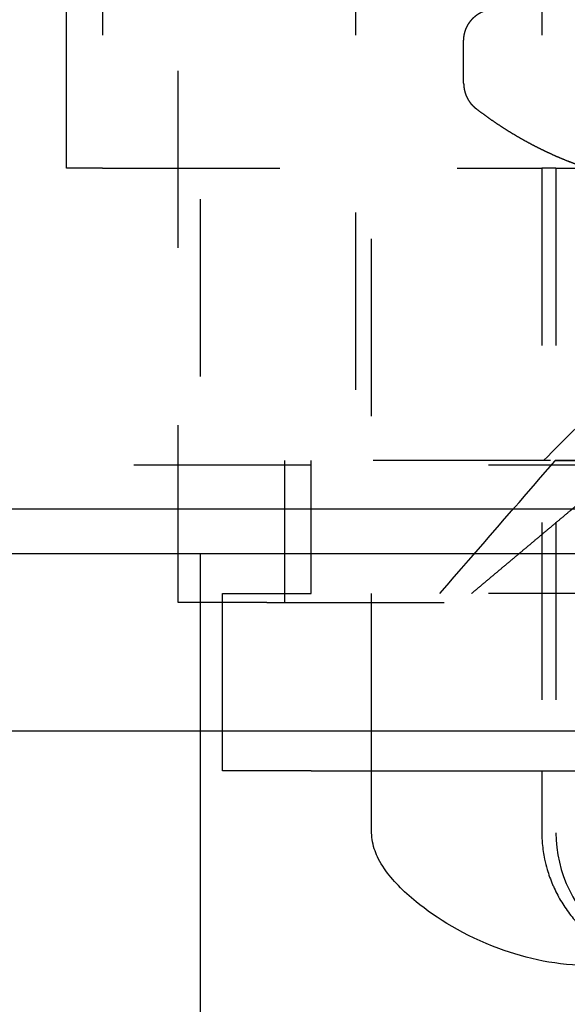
# Model space of a CAD drawing. Header units: millimetres. Extents: x -792 to 4548, y -647 to 5705.
# Tile 3 of 54: x -641.54 to -635.36, y -625.67 to -614.56. Entities that reach past the tile are written whole.
import ezdxf

# ---------------------------------------------------------------- set-up
doc = ezdxf.new("R2010")
doc.units = ezdxf.units.MM
doc.linetypes.add('Hidden', pattern=[4, 2, -2])
doc.layers.add('Make2D$Hidden$Curves', color=7, linetype='Hidden', true_color=0x8c8c8c)
doc.layers.add('Make2D$Visible$Curves', color=7, linetype='Continuous', true_color=0x000000)

msp = doc.modelspace()

# ---------------------------------------------------------------- linework, layer by layer
at = {"layer": 'Make2D$Hidden$Curves', "color": 253, "lineweight": -3, "true_color": 0xa0a0a0}
for points, degree in [([(-639.747, -621.135), (-639.747, -607.635), (-639.747, -594.135)], 2), ([(-641.007, -616.235), (-641.007, -612.485), (-641.007, -608.735)], 2), ([(-640.6, -608.735), (-640.6, -612.485), (-640.6, -616.235)], 2), ([(-635.647, -608.735), (-635.647, -612.485), (-635.647, -616.235)], 2), ([(-637.747, -612.735), (-637.747, -616.135), (-637.747, -619.535)], 2), ([(-636.528, -615.276), (-636.528, -615.038), (-636.528, -614.801)], 2), ([(-640.6, -616.235), (-638.123, -616.235), (-635.647, -616.235)], 2), ([(-639.497, -622.585), (-639.497, -619.41), (-639.497, -616.235)], 2), ([(-637.566, -623.034), (-637.566, -619.635), (-637.566, -616.235)], 2), ([(-635.647, -616.235), (-635.647, -619.635), (-635.647, -623.035)], 2), ([(-635.49, -616.235), (-635.49, -619.985), (-635.49, -623.735)], 2), ([(-635.627, -619.535), (-635.377, -619.285), (-635.127, -619.035), (-634.877, -618.785)], 3), ([(-638.547, -619.535), (-638.547, -620.335), (-638.547, -621.135)], 2), ([(-638.247, -621.035), (-638.247, -620.285), (-638.247, -619.535)], 2), ([(-636.797, -621.035), (-636.363, -620.536), (-635.93, -620.038), (-635.497, -619.539)], 3), ([(-629.497, -619.535), (-632.522, -619.535), (-635.547, -619.535)], 2), ([(-635.497, -619.539), (-635.497, -619.537), (-635.497, -619.535)], 2), ([(-636.439, -621.035), (-635.804, -620.502), (-635.169, -619.969)], 2), ([(-639.247, -622.585), (-639.247, -621.81), (-639.247, -621.035)], 2), ([(-614.247, -621.035), (-626.247, -621.035), (-638.247, -621.035)], 2), ([(-638.747, -621.135), (-634.372, -621.135), (-629.997, -621.135)], 2)]:
    msp.add_open_spline(points, degree=degree, dxfattribs=at)
for points, weights, knots in [([(-636.528, -614.801), (-636.528, -614.649), (-636.421, -614.542), (-636.314, -614.435), (-636.162, -614.435)], [1, 0.853553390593, 0.853553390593, 0.853553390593, 1], [0, 0, 0, 0.3030055, 0.3030055, 0.606011, 0.606011, 0.606011]), ([(-636.528, -615.276), (-636.528, -615.428), (-636.421, -615.535), (-636.404, -615.551), (-636.386, -615.565)], [1, 0.853553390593, 0.853553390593, 0.853553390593, 0.857017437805], [0, 0, 0, 0.3030055, 0.3030055, 0.3496073, 0.3496073, 0.3496073]), ([(-635.261, -616.192), (-635.298, -616.178), (-635.335, -616.164), (-635.903, -615.939), (-636.386, -615.565)], [0.893653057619, 0.891869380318, 0.890165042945, 0.864815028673, 0.857017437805], [8.436197, 8.436197, 8.436197, 8.512825, 8.512825, 9.750352, 9.750352, 9.750352]), ([(-635.49, -616.235), (-631.632, -616.235), (-626.247, -616.235), (-620.862, -616.235), (-617.003, -616.235)], [0.853591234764, 0.855907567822, 1, 0.855909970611, 0.853591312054], [17.81652, 17.81652, 17.81652, 28.055758, 28.055758, 38.294824, 38.294824, 38.294824]), ([(-631.997, -619.535), (-631.997, -619.535), (-632.605, -619.535), (-633.213, -619.536), (-634.007, -619.537), (-634.8, -619.538), (-635.228, -619.539), (-635.497, -619.539), (-635.497, -619.539)], [1, 0.90897590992, 1, 0.90897590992, 1, 0.90897590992, 1, 0.940726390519, 0.958649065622], [0, 0, 0, 1.504915, 1.504915, 3.009829, 3.009829, 4.514744, 4.514744, 5.494723, 5.494723, 5.494723])]:
    msp.add_rational_spline(points, weights, degree=2, knots=knots, dxfattribs=at)
for points, weights in [([(-640.6, -616.235), (-641.007, -616.235), (-641.007, -616.235)], [1, 0.993090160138, 1]), ([(-635.547, -619.535), (-638.547, -619.535), (-638.547, -619.535)], [1, 0.707106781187, 1]), ([(-634.261, -619.539), (-635.497, -619.539), (-635.497, -619.539)], [1, 0.804304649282, 1]), ([(-626.247, -619.585), (-712.175, -619.585), (-712.175, -619.585)], [1, 0.707106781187, 1]), ([(-639.247, -621.035), (-639.247, -621.035), (-638.247, -621.035)], [1, 0.707106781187, 1]), ([(-638.747, -621.135), (-639.747, -621.135), (-639.747, -621.135)], [1, 0.707106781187, 1])]:
    msp.add_rational_spline(points, weights, degree=2, dxfattribs=at)
for points, degree, knots in [([(-635.49, -616.235), (-635.49, -616.235), (-635.492, -616.235), (-635.503, -616.235), (-635.531, -616.235), (-635.573, -616.235), (-635.62, -616.235), (-635.647, -616.235)], 5, [-4.480143, -4.480143, -4.480143, -4.480143, -4.480143, -4.480143, -3.848757, -1.924378, 0, 0, 0, 0, 0, 0]), ([(-635.487, -623.735), (-635.487, -624.183), (-635.272, -624.627), (-634.922, -624.907), (-634.791, -625.013), (-634.641, -625.094), (-634.403, -625.178), (-634.321, -625.199), (-634.182, -625.223), (-634.126, -625.229), (-634.049, -625.233), (-634.008, -625.234), (-633.987, -625.235)], 3, [0, 0, 0, 0, 1.389841, 1.389841, 1.389841, 1.906766, 1.906766, 2.165841, 2.165841, 2.338401, 2.338401, 2.402386, 2.402386, 2.402386, 2.402386])]:
    msp.add_open_spline(points, degree=degree, knots=knots, dxfattribs=at)
at = {"layer": 'Make2D$Visible$Curves', "color": 253, "lineweight": -3, "true_color": 0xa0a0a0}
for points in [[(-626.247, -620.085), (-713.666, -620.085), (-713.666, -620.085)], [(-709.662, -620.585), (-709.662, -620.585), (-626.247, -620.585)], [(-638.247, -623.035), (-639.247, -623.035), (-639.247, -623.035)]]:
    msp.add_rational_spline(points, [1, 0.707106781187, 1], degree=2, dxfattribs=at)
msp.add_rational_spline([(-709.662, -622.585), (-709.662, -622.585), (-626.247, -622.585), (-542.831, -622.585), (-542.831, -622.585)], [1, 0.707106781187, 1, 0.707106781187, 1], degree=2, knots=[-131.029196, -131.029196, -131.029196, 0, 0, 131.029196, 131.029196, 131.029196], dxfattribs=at)
for points in [[(-639.497, -626.235), (-639.497, -624.41), (-639.497, -622.585)], [(-639.247, -623.035), (-639.247, -622.81), (-639.247, -622.585)], [(-638.247, -623.035), (-626.247, -623.035), (-614.247, -623.035)], [(-637.566, -623.735), (-637.566, -623.385), (-637.566, -623.034)], [(-635.647, -623.035), (-635.647, -623.385), (-635.647, -623.735)]]:
    msp.add_open_spline(points, degree=2, dxfattribs=at)
for points, knots in [([(-635.096, -625.235), (-635.461, -625.235), (-635.814, -625.159), (-636.519, -624.898), (-636.838, -624.699), (-637.209, -624.396), (-637.333, -624.269), (-637.476, -624.062), (-637.507, -623.996), (-637.539, -623.909), (-637.549, -623.874), (-637.563, -623.805), (-637.566, -623.77), (-637.566, -623.735)], [0, 0, 0, 0, 1.082201, 1.082201, 2.398473, 2.398473, 3.238744, 3.238744, 3.762864, 3.762864, 4.062036, 4.062036, 4.335412, 4.335412, 4.335412, 4.335412]), ([(-635.647, -623.735), (-635.647, -623.775), (-635.645, -623.816), (-635.641, -623.857), (-635.636, -623.916), (-635.628, -623.975), (-635.615, -624.033), (-635.607, -624.072), (-635.597, -624.111), (-635.586, -624.149), (-635.569, -624.207), (-635.548, -624.264), (-635.525, -624.32), (-635.519, -624.333), (-635.513, -624.346), (-635.507, -624.359), (-635.482, -624.414), (-635.454, -624.467), (-635.422, -624.518), (-635.391, -624.57), (-635.356, -624.62), (-635.319, -624.667), (-635.282, -624.714), (-635.243, -624.759), (-635.2, -624.801), (-635.163, -624.839), (-635.123, -624.874), (-635.082, -624.907), (-635.065, -624.921), (-635.048, -624.934), (-635.03, -624.947), (-634.982, -624.982), (-634.932, -625.014), (-634.88, -625.043), (-634.827, -625.072), (-634.772, -625.098), (-634.716, -625.121), (-634.702, -625.127), (-634.687, -625.133), (-634.673, -625.138), (-634.616, -625.159), (-634.559, -625.177), (-634.5, -625.191), (-634.442, -625.206), (-634.382, -625.217), (-634.322, -625.224), (-634.263, -625.231), (-634.204, -625.235), (-634.144, -625.235)], [0, 0, 0, 0, 0.122116, 0.122116, 0.122116, 0.300957, 0.300957, 0.300957, 0.420734, 0.420734, 0.420734, 0.602068, 0.602068, 0.602068, 0.644507, 0.644507, 0.644507, 0.825774, 0.825774, 0.825774, 1.007146, 1.007146, 1.007146, 1.186075, 1.186075, 1.186075, 1.345809, 1.345809, 1.345809, 1.410608, 1.410608, 1.410608, 1.589407, 1.589407, 1.589407, 1.770898, 1.770898, 1.770898, 1.817262, 1.817262, 1.817262, 1.998086, 1.998086, 1.998086, 2.179219, 2.179219, 2.179219, 2.357824, 2.357824, 2.357824, 2.357824])]:
    msp.add_open_spline(points, degree=3, knots=knots, dxfattribs=at)

doc.saveas('drawing.dxf')
